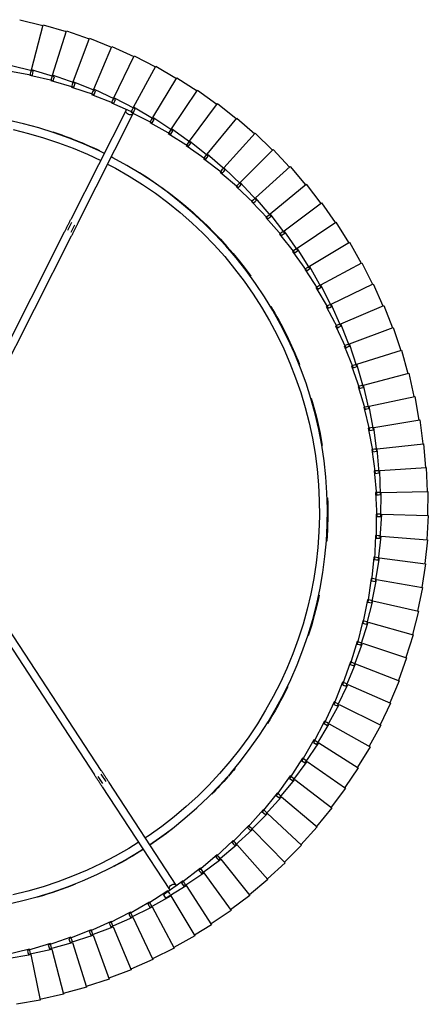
# Model space of a CAD drawing. Header units: millimetres. Extents: x -4228 to 3708, y -1329 to 7565.
# Tile 16 of 38: x 3503 to 3708, y 1902 to 2394. Entities that reach past the tile are written whole.
import ezdxf

# ---------------------------------------------------------------- set-up
doc = ezdxf.new("R2010")
doc.units = ezdxf.units.MM
doc.layers.add('E-LITE-EQPM', color=7, linetype='Continuous', lineweight=20)

# ---------------------------------------------------------------- blocks, each defined once
blk = doc.blocks.new('64314-3L   _Suspended_tensor - 64314-44-3L SAMBA Black_ribbon beige pendant lamp ø450-3L-720195-Planta_PDF Copy 1')
at = {"layer": 'E-LITE-EQPM', "color": 253, "lineweight": 25, "true_color": 0xaaaaaa}
for p, q in [((956.18, -294.35), (944.35, -292.32)), ((951.48, -317.21), (956.18, -294.35)), ((967.83, -297.34), (956.11, -294.74)), ((962.04, -319.94), (967.83, -297.34)), ((979.33, -300.88), (967.74, -297.73)), ((972.46, -323.18), (979.33, -300.88)), ((990.64, -304.97), (979.22, -301.26)), ((982.7, -326.91), (990.64, -304.97)), ((1001.74, -309.6), (990.51, -305.35)), ((992.76, -331.13), (1001.74, -309.6)), ((1012.61, -314.75), (1001.59, -309.97)), ((1002.6, -335.83), (1012.61, -314.75)), ((950.92, -319.94), (939.25, -317.13)), ((939.65, -315.18), (951.48, -317.21)), ((949.82, -319.28), (950.07, -318.31)), ((961.35, -322.65), (949.82, -319.28)), ((950.07, -318.31), (950.32, -317.35)), ((950.32, -317.35), (962.04, -319.94)), ((951.2, -318.57), (950.92, -319.94)), ((951.4, -317.59), (951.2, -318.57)), ((1023.21, -320.42), (1012.44, -315.12)), ((960.28, -321.93), (960.58, -320.98)), ((971.63, -325.85), (960.28, -321.93)), ((960.58, -320.98), (960.87, -320.02)), ((960.87, -320.02), (972.46, -323.18)), ((961.69, -321.29), (961.35, -322.65)), ((961.94, -320.32), (961.69, -321.29)), ((970.61, -325.08), (970.94, -324.14)), ((970.94, -324.14), (971.28, -323.21)), ((971.28, -323.21), (982.7, -326.91)), ((972.04, -324.51), (971.63, -325.85)), ((972.34, -323.55), (972.04, -324.51)), ((1012.21, -341), (1023.21, -320.42)), ((1033.53, -326.6), (1023.03, -320.78)), ((981.75, -329.54), (970.61, -325.08)), ((980.76, -328.72), (981.15, -327.8)), ((991.69, -333.71), (980.76, -328.72)), ((981.15, -327.8), (981.53, -326.88)), ((981.53, -326.88), (992.76, -331.13)), ((982.23, -328.22), (981.75, -329.54)), ((982.57, -327.28), (982.23, -328.22)), ((1021.56, -346.62), (1033.53, -326.6)), ((1041.94, -332.14), (1033.34, -326.92)), ((990.74, -332.85), (991.16, -331.95)), ((1001.41, -338.36), (990.74, -332.85)), ((991.16, -331.95), (991.59, -331.05)), ((991.59, -331.05), (1002.6, -335.83)), ((992.22, -332.42), (991.69, -333.71)), ((992.61, -331.49), (992.22, -332.42)), ((1029.17, -351.67), (1041.94, -332.14)), ((1051.68, -339.2), (1041.73, -332.48)), ((1000.5, -337.45), (1000.97, -336.57)), ((1010.89, -343.46), (1000.5, -337.45)), ((1000.97, -336.57), (1001.44, -335.69)), ((1002.01, -337.09), (1001.41, -338.36)), ((1001.44, -335.69), (1012.21, -341)), ((1002.44, -336.18), (1002.01, -337.09)), ((1037.98, -358.09), (1051.68, -339.2)), ((1061.07, -346.72), (1051.45, -339.53)), ((1010.03, -342.52), (1010.54, -341.66)), ((1020.12, -349.02), (1010.03, -342.52)), ((1010.54, -341.66), (1011.05, -340.8)), ((1011.55, -342.23), (1010.89, -343.46)), ((1011.05, -340.8), (1021.56, -346.62)), ((1012.03, -341.34), (1011.55, -342.23)), ((1017.81, -347.1), (1018.36, -346.27)), ((1027.64, -354.01), (1017.81, -347.1)), ((1018.36, -346.27), (1018.91, -345.43)), ((1018.91, -345.43), (1029.17, -351.67)), ((1020.84, -347.82), (1020.12, -349.02)), ((1021.22, -347.18), (1020.84, -347.82)), ((1046.48, -364.93), (1061.07, -346.72)), ((1070.08, -354.68), (1060.82, -347.03)), ((987.29, -401.07), (1020.9, -349.69)), ((1024.25, -351.88), (990.64, -403.26)), ((1026.86, -352.99), (1027.45, -352.18)), ((1036.34, -360.35), (1026.86, -352.99)), ((1027.45, -352.18), (1028.03, -351.37)), ((1028.4, -352.84), (1027.64, -354.01)), ((1028.03, -351.37), (1037.98, -358.09)), ((1028.95, -351.99), (1028.4, -352.84)), ((1035.62, -359.3), (1036.24, -358.52)), ((1044.73, -367.11), (1035.62, -359.3)), ((1036.24, -358.52), (1036.86, -357.74)), ((1037.16, -359.22), (1036.34, -360.35)), ((1036.86, -357.74), (1046.48, -364.93)), ((1037.75, -358.41), (1037.16, -359.22)), ((1054.64, -372.17), (1070.08, -354.68)), ((1078.7, -363.06), (1069.82, -354.98)), ((1062.44, -379.79), (1078.7, -363.06)), ((1086.92, -371.85), (1078.43, -363.35)), ((1044.06, -366.02), (1044.72, -365.27)), ((1052.79, -374.26), (1044.06, -366.02)), ((1044.72, -365.27), (1045.38, -364.53)), ((1045.6, -366.02), (1044.73, -367.11)), ((1045.38, -364.53), (1054.64, -372.17)), ((1046.24, -365.23), (1045.6, -366.02)), ((1052.17, -373.14), (1052.86, -372.43)), ((1060.49, -381.79), (1052.17, -373.14)), ((1053.71, -373.22), (1052.79, -374.26)), ((1052.86, -372.43), (1053.56, -371.71)), ((1053.56, -371.71), (1062.44, -379.79)), ((1054.38, -372.46), (1053.71, -373.22)), ((1069.86, -387.78), (1086.92, -371.85)), ((1094.69, -381.02), (1086.63, -372.13)), ((1059.92, -380.65), (1060.65, -379.96)), ((1067.82, -389.69), (1059.92, -380.65)), ((1061.46, -380.79), (1060.49, -381.79)), ((1060.65, -379.96), (1061.38, -379.28)), ((1061.38, -379.28), (1069.86, -387.78)), ((1062.17, -380.07), (1061.46, -380.79)), ((1076.9, -396.11), (1094.69, -381.02)), ((1102.03, -390.56), (1094.4, -381.29)), ((1067.31, -388.51), (1068.07, -387.87)), ((1074.77, -397.92), (1067.31, -388.51)), ((1068.84, -388.73), (1067.82, -389.69)), ((1068.07, -387.87), (1068.83, -387.22)), ((1068.83, -387.22), (1076.9, -396.11)), ((1069.58, -388.04), (1068.84, -388.73)), ((1083.53, -404.78), (1102.03, -390.56)), ((1108.89, -400.43), (1101.71, -390.81)), ((1074.31, -396.72), (1075.1, -396.12)), ((1081.31, -406.48), (1074.31, -396.72)), ((1075.83, -397.02), (1074.77, -397.92)), ((1075.1, -396.12), (1075.9, -395.51)), ((1076.6, -396.37), (1075.83, -397.02)), ((1075.9, -395.51), (1083.53, -404.78)), ((985.1, -406.25), (987.43, -402.68)), ((989.2, -403.64), (986.77, -407.34)), ((1089.73, -413.75), (1108.89, -400.43)), ((1115.27, -410.63), (1108.57, -400.67)), ((917.17, -508.27), (983.42, -406.99)), ((1080.91, -405.26), (1081.73, -404.69)), ((1087.43, -415.34), (1080.91, -405.26)), ((1082.42, -405.63), (1081.31, -406.48)), ((1081.73, -404.69), (1082.55, -404.12)), ((1083.22, -405.02), (1082.42, -405.63)), ((1082.55, -404.12), (1089.73, -413.75)), ((986.77, -409.18), (920.32, -510.75)), ((1087.94, -413.58), (1088.79, -413.05)), ((1088.79, -413.05), (1095.49, -423.01)), ((1095.49, -423.01), (1115.27, -410.63)), ((1121.16, -421.12), (1114.94, -410.85)), ((1087.1, -414.11), (1087.94, -413.58)), ((1093.13, -424.49), (1087.1, -414.11)), ((1088.58, -414.55), (1087.43, -415.34)), ((1089.41, -413.97), (1088.58, -414.55)), ((1092.85, -423.24), (1093.72, -422.75)), ((1098.37, -433.9), (1092.85, -423.24)), ((1093.72, -422.75), (1094.59, -422.26)), ((1095.16, -423.22), (1094.31, -423.75)), ((1094.59, -422.26), (1100.81, -432.53)), ((1100.81, -432.53), (1121.16, -421.12)), ((1126.53, -431.88), (1120.81, -421.32)), ((1094.31, -423.75), (1093.13, -424.49)), ((1098.15, -432.64), (1099.05, -432.19)), ((1103.16, -443.55), (1098.15, -432.64)), ((1099.05, -432.19), (1099.94, -431.75)), ((1100.47, -432.72), (1099.59, -433.22)), ((1099.94, -431.75), (1105.66, -442.3)), ((1105.66, -442.3), (1126.53, -431.88)), ((1131.38, -442.88), (1126.18, -432.06)), ((1099.59, -433.22), (1098.37, -433.9)), ((1103, -442.28), (1103.91, -441.88)), ((1107.48, -453.42), (1103, -442.28)), ((1104.41, -442.93), (1103.16, -443.55)), ((1103.91, -441.88), (1104.83, -441.47)), ((1105.31, -442.48), (1104.41, -442.93)), ((1104.83, -441.47), (1110.03, -452.29)), ((1110.03, -452.29), (1131.38, -442.88)), ((1135.7, -454.11), (1131.02, -443.05)), ((1107.38, -452.14), (1108.31, -451.79)), ((1111.32, -463.49), (1107.38, -452.14)), ((1108.76, -452.86), (1107.48, -453.42)), ((1108.31, -451.79), (1109.24, -451.43)), ((1109.68, -452.45), (1108.76, -452.86)), ((1109.24, -451.43), (1113.93, -462.48)), ((1113.93, -462.48), (1135.7, -454.11)), ((1139.48, -465.53), (1135.33, -454.26)), ((1111.28, -462.21), (1112.23, -461.89)), ((1114.67, -473.72), (1111.28, -462.21)), ((1112.23, -461.89), (1113.18, -461.58)), ((1113.56, -462.62), (1112.62, -462.99)), ((1113.18, -461.58), (1117.32, -472.85)), ((1112.62, -462.99), (1111.32, -463.49)), ((1117.32, -472.85), (1139.48, -465.53)), ((1142.7, -477.11), (1139.1, -465.66)), ((1114.7, -472.44), (1115.66, -472.18)), ((1117.53, -484.11), (1114.7, -472.44)), ((1115.66, -472.18), (1116.62, -471.91)), ((1116.62, -471.91), (1120.22, -483.36)), ((1116, -473.29), (1114.67, -473.72)), ((1116.95, -472.97), (1116, -473.29)), ((1120.22, -483.36), (1142.7, -477.11)), ((1145.36, -488.84), (1142.32, -477.23)), ((1118.59, -482.61), (1119.56, -482.39)), ((1119.56, -482.39), (1122.61, -494.01)), ((1118.87, -483.74), (1117.53, -484.11)), ((1117.62, -482.83), (1118.59, -482.61)), ((1119.88, -494.62), (1117.62, -482.83)), ((1119.84, -483.47), (1118.87, -483.74)), ((1122.61, -494.01), (1145.36, -488.84)), ((1147.46, -500.69), (1144.97, -488.94)), ((1121.24, -494.32), (1119.88, -494.62)), ((1120.03, -493.35), (1121.02, -493.18)), ((1121.73, -505.24), (1120.03, -493.35)), ((1121.02, -493.18), (1122, -493)), ((1122.23, -494.09), (1121.24, -494.32)), ((1122, -493), (1124.48, -504.75)), ((1124.48, -504.75), (1147.46, -500.69)), ((1148.98, -512.62), (1147.07, -500.76)), ((1123.11, -504.99), (1121.73, -505.24)), ((1121.94, -503.97), (1122.93, -503.85)), ((1123.07, -515.93), (1121.94, -503.97)), ((1122.93, -503.85), (1123.92, -503.72)), ((1124.1, -504.82), (1123.11, -504.99)), ((1123.92, -503.72), (1125.84, -515.57)), ((1124.45, -515.75), (1123.07, -515.93)), ((1123.34, -514.68), (1124.33, -514.6)), ((1123.89, -526.67), (1123.34, -514.68)), ((1124.33, -514.6), (1125.33, -514.52)), ((1125.45, -515.62), (1124.45, -515.75)), ((1125.33, -514.52), (1126.67, -526.45)), ((1125.84, -515.57), (1148.98, -512.62)), ((1149.93, -524.61), (1148.59, -512.67)), ((1125.28, -526.56), (1123.89, -526.67)), ((1124.19, -537.44), (1124.22, -525.43)), ((1124.22, -525.43), (1125.22, -525.4)), ((1125.22, -525.4), (1126.21, -525.37)), ((1126.29, -526.48), (1125.28, -526.56)), ((1126.21, -525.37), (1126.99, -537.35)), ((1126.67, -526.45), (1149.93, -524.61)), ((1150.31, -536.63), (1149.54, -524.65)), ((1123.98, -548.21), (1124.58, -536.22)), ((1124.58, -536.22), (1125.58, -536.23)), ((1125.58, -536.23), (1126.58, -536.25)), ((1126.58, -536.25), (1126.77, -548.26)), ((1125.59, -537.39), (1124.19, -537.44)), ((1126.6, -537.36), (1125.59, -537.39)), ((1126.99, -537.35), (1150.31, -536.63)), ((1150.1, -548.65), (1149.91, -536.65)), ((1123.25, -558.96), (1124.43, -547.01)), ((1125.38, -548.23), (1123.98, -548.21)), ((1124.43, -547.01), (1125.43, -547.07)), ((1126.39, -548.25), (1125.38, -548.23)), ((1125.43, -547.07), (1126.42, -547.14)), ((1126.42, -547.14), (1126.04, -559.14)), ((1126.77, -548.26), (1150.1, -548.65)), ((1149.32, -560.65), (1149.71, -548.65)), ((1122.01, -569.66), (1123.76, -557.78)), ((1124.65, -559.05), (1123.25, -558.96)), ((1123.76, -557.78), (1124.75, -557.89)), ((1125.65, -559.11), (1124.65, -559.05)), ((1124.75, -557.89), (1125.74, -558)), ((1125.74, -558), (1124.78, -569.97)), ((1126.04, -559.14), (1149.32, -560.65)), ((1147.97, -572.6), (1148.92, -560.64)), ((968.29, -678.32), (913.65, -570.19)), ((917.31, -568.57), (971.86, -676.51)), ((1120.25, -580.29), (1122.57, -568.51)), ((1123.4, -569.82), (1122.01, -569.66)), ((1122.57, -568.51), (1123.55, -568.67)), ((1124.54, -568.83), (1123.01, -580.74)), ((1124.4, -569.93), (1123.4, -569.82)), ((1123.55, -568.67), (1124.54, -568.83)), ((1124.78, -569.97), (1147.97, -572.6)), ((1146.04, -584.48), (1147.57, -572.57)), ((1117.99, -590.82), (1120.87, -579.16)), ((1121.63, -580.51), (1120.25, -580.29)), ((1122.82, -579.58), (1120.72, -591.4)), ((1120.87, -579.16), (1121.84, -579.37)), ((1122.62, -580.67), (1121.63, -580.51)), ((1121.84, -579.37), (1122.82, -579.58)), ((1123.01, -580.74), (1146.04, -584.48)), ((1143.54, -596.24), (1145.64, -584.42)), ((1115.22, -601.23), (1118.66, -589.73)), ((1120.59, -590.23), (1117.92, -601.94)), ((1118.66, -589.73), (1119.62, -589.98)), ((1119.62, -589.98), (1120.59, -590.23)), ((1119.35, -591.11), (1117.99, -590.82)), ((1120.34, -591.32), (1119.35, -591.11)), ((1120.72, -591.4), (1143.54, -596.24)), ((1111.95, -611.5), (1115.94, -600.17)), ((1115.94, -600.17), (1116.89, -600.47)), ((1116.89, -600.47), (1117.84, -600.77)), ((1140.49, -607.87), (1143.15, -596.17)), ((1117.84, -600.77), (1114.62, -612.34)), ((1116.57, -601.59), (1115.22, -601.23)), ((1117.54, -601.84), (1116.57, -601.59)), ((1117.92, -601.94), (1140.49, -607.87)), ((1136.87, -619.35), (1140.1, -607.78)), ((1108.2, -621.6), (1112.73, -610.47)), ((1114.6, -611.16), (1110.82, -622.56)), ((1113.29, -611.92), (1111.95, -611.5)), ((1112.73, -610.47), (1113.66, -610.82)), ((1114.25, -612.22), (1113.29, -611.92)), ((1113.66, -610.82), (1114.6, -611.16)), ((1114.62, -612.34), (1136.87, -619.35)), ((1132.72, -630.63), (1136.49, -619.23)), ((1103.97, -631.5), (1109.02, -620.61)), ((1110.86, -621.39), (1106.54, -632.59)), ((1109.51, -622.08), (1108.2, -621.6)), ((1109.02, -620.61), (1109.94, -621)), ((1110.46, -622.43), (1109.51, -622.08)), ((1109.94, -621), (1110.86, -621.39)), ((1110.82, -622.56), (1132.72, -630.63)), ((1099.26, -641.19), (1104.83, -630.56)), ((1106.63, -631.42), (1101.78, -642.41)), ((1105.25, -632.05), (1103.97, -631.5)), ((1104.83, -630.56), (1105.73, -630.99)), ((1106.18, -632.44), (1105.25, -632.05)), ((1105.73, -630.99), (1106.63, -631.42)), ((1106.54, -632.59), (1128.02, -641.7)), ((1128.02, -641.7), (1132.34, -630.5)), ((1094.1, -650.65), (1100.17, -640.29)), ((1101.93, -641.24), (1096.55, -651.98)), ((1100.52, -641.8), (1099.26, -641.19)), ((1100.17, -640.29), (1101.05, -640.77)), ((1101.43, -642.24), (1100.52, -641.8)), ((1101.05, -640.77), (1101.93, -641.24)), ((1101.78, -642.41), (1122.8, -652.54)), ((1122.8, -652.54), (1127.65, -641.56)), ((1088.49, -659.84), (1095.05, -649.79)), ((1095.05, -649.79), (1095.9, -650.31)), ((1096.76, -650.83), (1090.87, -661.29)), ((1095.33, -651.31), (1094.1, -650.65)), ((1096.21, -651.79), (1095.33, -651.31)), ((1095.9, -650.31), (1096.76, -650.83)), ((1096.55, -651.98), (1117.06, -663.11)), ((1117.06, -663.11), (1122.43, -652.37)), ((1082.44, -668.76), (1089.48, -659.03)), ((1089.48, -659.03), (1090.31, -659.59)), ((1090.31, -659.59), (1091.13, -660.15)), ((1091.13, -660.15), (1084.76, -670.32)), ((1089.68, -660.57), (1088.49, -659.84)), ((1090.54, -661.09), (1089.68, -660.57)), ((1090.87, -661.29), (1110.83, -673.39)), ((1110.83, -673.39), (1116.71, -662.93)), ((1075.97, -677.37), (1083.47, -668)), ((1085.07, -669.19), (1078.21, -679.05)), ((1083.6, -669.54), (1082.44, -668.76)), ((1083.47, -668), (1084.27, -668.59)), ((1084.27, -668.59), (1085.07, -669.19)), ((1084.43, -670.1), (1083.6, -669.54)), ((1084.76, -670.32), (1104.1, -683.37)), ((1104.1, -683.37), (1110.48, -673.19)), ((971.88, -683.19), (969.88, -679.24)), ((971.66, -678.34), (973.52, -682.02)), ((1069.1, -685.67), (1077.04, -676.66)), ((1078.58, -677.93), (1071.25, -687.45)), ((1077.09, -678.21), (1075.97, -677.37)), ((1077.04, -676.66), (1077.81, -677.3)), ((1077.9, -678.81), (1077.09, -678.21)), ((1077.81, -677.3), (1078.58, -677.93)), ((1078.21, -679.05), (1096.91, -693)), ((975.05, -682.83), (1002.74, -737.63)), ((1096.91, -693), (1103.77, -683.15)), ((999.17, -739.43), (971.48, -684.63)), ((1061.83, -693.62), (1070.2, -685.01)), ((1071.67, -686.35), (1063.9, -695.5)), ((1070.17, -686.56), (1069.1, -685.67)), ((1070.95, -687.2), (1070.17, -686.56)), ((1070.2, -685.01), (1070.93, -685.68)), ((1070.93, -685.68), (1071.67, -686.35)), ((1071.25, -687.45), (1089.26, -702.29)), ((1054.19, -701.22), (1062.96, -693.02)), ((1062.87, -694.56), (1061.83, -693.62)), ((1062.96, -693.02), (1063.67, -693.72)), ((1063.67, -693.72), (1064.37, -694.43)), ((1089.26, -702.29), (1096.58, -692.77)), ((1064.37, -694.43), (1056.17, -703.2)), ((1063.61, -695.24), (1062.87, -694.56)), ((1063.9, -695.5), (1081.17, -711.19)), ((1046.2, -708.44), (1055.35, -700.67)), ((1056.69, -702.15), (1048.08, -710.51)), ((1055.18, -702.21), (1054.19, -701.22)), ((1055.89, -702.92), (1055.18, -702.21)), ((1055.35, -700.67), (1056.02, -701.41)), ((1056.02, -701.41), (1056.69, -702.15)), ((1056.17, -703.2), (1072.67, -719.7)), ((1081.17, -711.19), (1088.95, -702.04)), ((1037.87, -715.27), (1047.38, -707.95)), ((1047.14, -709.48), (1046.2, -708.44)), ((1047.38, -707.95), (1048.02, -708.72)), ((1048.02, -708.72), (1048.65, -709.49)), ((1048.65, -709.49), (1039.65, -717.43)), ((1047.82, -710.22), (1047.14, -709.48)), ((1048.08, -710.51), (1063.77, -727.78)), ((1072.67, -719.7), (1080.87, -710.93)), ((1029.22, -721.69), (1039.07, -714.83)), ((1040.27, -716.43), (1030.89, -723.93)), ((1038.76, -716.35), (1037.87, -715.27)), ((1039.4, -717.13), (1038.76, -716.35)), ((1039.07, -714.83), (1039.67, -715.63)), ((1039.65, -717.43), (1054.49, -735.43)), ((1039.67, -715.63), (1040.27, -716.43)), ((1020.27, -727.69), (1030.44, -721.32)), ((1031.56, -722.97), (1021.83, -730.01)), ((1030.05, -722.81), (1029.22, -721.69)), ((1030.66, -723.62), (1030.05, -722.81)), ((1030.44, -721.32), (1031, -722.14)), ((1031, -722.14), (1031.56, -722.97)), ((1063.77, -727.78), (1072.38, -719.42)), ((1011.05, -733.26), (1021.51, -727.37)), ((1021.05, -728.85), (1020.27, -727.69)), ((1021.51, -727.37), (1022.03, -728.23)), ((1022.03, -728.23), (1022.55, -729.08)), ((1030.89, -723.93), (1044.85, -742.63)), ((1054.49, -735.43), (1063.49, -727.49)), ((1001.56, -738.37), (1012.3, -733)), ((1011.77, -734.45), (1011.05, -733.26)), ((1012.3, -733), (1012.78, -733.87)), ((1022.55, -729.08), (1012.49, -735.65)), ((1021.62, -729.69), (1021.05, -728.85)), ((1021.83, -730.01), (1034.88, -749.36)), ((991.85, -743.02), (1002.83, -738.17)), ((1002.23, -739.6), (1001.56, -738.37)), ((1002.83, -738.17), (1003.26, -739.07)), ((1013.25, -734.75), (1002.9, -740.83)), ((1012.29, -735.31), (1011.77, -734.45)), ((1012.49, -735.65), (1024.6, -755.59)), ((1012.78, -733.87), (1013.25, -734.75)), ((1044.85, -742.63), (1054.23, -735.13)), ((981.92, -747.2), (993.12, -742.88)), ((992.45, -744.28), (991.85, -743.02)), ((1003.7, -739.97), (993.06, -745.54)), ((993.12, -742.88), (993.51, -743.8)), ((1002.71, -740.48), (1002.23, -739.6)), ((1002.9, -740.83), (1014.03, -761.33)), ((1003.26, -739.07), (1003.7, -739.97)), ((1034.88, -749.36), (1044.61, -742.31)), ((971.8, -750.9), (983.2, -747.13)), ((982.46, -748.49), (981.92, -747.2)), ((993.9, -744.72), (983.01, -749.78)), ((983.2, -747.13), (983.54, -748.06)), ((983.54, -748.06), (983.89, -749)), ((992.89, -745.19), (992.45, -744.28)), ((993.06, -745.54), (1003.19, -766.56)), ((993.51, -743.8), (993.9, -744.72)), ((961.52, -754.11), (973.08, -750.89)), ((973.68, -752.79), (962.36, -756.78)), ((972.28, -752.21), (971.8, -750.9)), ((972.63, -753.16), (972.28, -752.21)), ((983.89, -749), (972.77, -753.52)), ((973.08, -750.89), (973.38, -751.84)), ((973.38, -751.84), (973.68, -752.79)), ((982.86, -749.42), (982.46, -748.49)), ((983.01, -749.78), (992.12, -771.26)), ((1024.6, -755.59), (1034.65, -749.03)), ((940.55, -759.03), (952.37, -756.93)), ((951.09, -756.82), (962.8, -754.16)), ((951.45, -758.18), (951.09, -756.82)), ((963.3, -756.09), (951.8, -759.53)), ((952.37, -756.93), (952.57, -757.91)), ((952.57, -757.91), (952.78, -758.88)), ((961.94, -755.44), (961.52, -754.11)), ((962.24, -756.41), (961.94, -755.44)), ((962.36, -756.78), (969.37, -779.03)), ((962.8, -754.16), (963.05, -755.12)), ((963.05, -755.12), (963.3, -756.09)), ((972.77, -753.52), (980.84, -775.42)), ((1014.03, -761.33), (1024.38, -755.26)), ((952.78, -758.88), (941.13, -761.77)), ((951.7, -759.15), (951.45, -758.18)), ((951.8, -759.53), (957.74, -782.09)), ((1003.19, -766.56), (1013.83, -760.99)), ((992.12, -771.26), (1003.01, -766.2)), ((980.84, -775.42), (991.96, -770.89)), ((969.37, -779.03), (980.69, -775.05)), ((945.97, -784.59), (957.63, -781.71)), ((957.74, -782.09), (969.24, -778.65))]:
    blk.add_line(p, q, dxfattribs=at)
at = {"layer": 'E-LITE-EQPM', "color": 253, "lineweight": 25, "true_color": 0xaaaaaa, "flags": 128}
for points in [[(939.14, -342.28), (946.95, -344.01), (954.68, -346.05), (962.33, -348.4), (969.88, -351.05), (977.31, -354), (984.62, -357.24), (991.8, -360.78), (998.83, -364.6), (1005.7, -368.69), (1007.71, -369.98)], [(1005.24, -373.17), (1000.5, -370.2), (993.7, -366.31), (986.74, -362.7), (979.65, -359.37), (972.43, -356.32), (965.09, -353.56), (957.64, -351.1), (950.11, -348.94), (942.49, -347.08)], [(1010.87, -372.06), (1015.94, -375.53), (1022.36, -380.3), (1028.59, -385.33), (1034.61, -390.6), (1040.41, -396.1), (1045.98, -401.84), (1051.33, -407.79), (1056.43, -413.95), (1061.28, -420.31), (1065.87, -426.86), (1070.2, -433.59), (1074.25, -440.49), (1078.03, -447.54), (1081.52, -454.74), (1084.72, -462.07), (1087.62, -469.52), (1090.23, -477.09), (1092.52, -484.75), (1094.52, -492.49), (1096.19, -500.32), (1097.56, -508.2), (1098.61, -516.13), (1099.34, -524.09), (1099.75, -532.08), (1099.84, -540.08), (1099.62, -548.08), (1099.07, -556.06), (1098.2, -564.01), (1097.02, -571.92), (1095.52, -579.78), (1093.71, -587.57), (1091.59, -595.28), (1089.16, -602.9), (1086.43, -610.42), (1083.4, -617.83), (1080.07, -625.1), (1076.46, -632.24), (1072.57, -639.23), (1068.39, -646.05), (1063.95, -652.71), (1059.25, -659.18), (1054.29, -665.45), (1049.09, -671.53), (1043.64, -677.39), (1037.97, -683.03), (1032.08, -688.44), (1025.97, -693.6), (1019.66, -698.52), (1013.16, -703.18), (1006.48, -707.58), (999.63, -711.71), (992.62, -715.56), (991.74, -716)], [(989.93, -712.41), (993.94, -710.32), (1000.74, -706.42), (1007.38, -702.25), (1013.85, -697.82), (1020.13, -693.13), (1026.23, -688.2), (1032.12, -683.02), (1037.79, -677.62), (1043.25, -671.99), (1048.48, -666.15), (1053.47, -660.11), (1058.22, -653.86), (1062.71, -647.44), (1066.94, -640.84), (1070.9, -634.08), (1074.59, -627.16), (1078, -620.1), (1081.13, -612.91), (1083.96, -605.6), (1086.5, -598.19), (1088.75, -590.68), (1090.69, -583.08), (1092.32, -575.41), (1093.65, -567.69), (1094.66, -559.91), (1095.37, -552.11), (1095.76, -544.28), (1095.84, -536.44), (1095.61, -528.6), (1095.06, -520.78), (1094.2, -512.99), (1093.03, -505.24), (1091.55, -497.54), (1089.76, -489.91), (1087.67, -482.35), (1085.28, -474.89), (1082.59, -467.52), (1079.61, -460.27), (1076.35, -453.15), (1072.8, -446.16), (1068.97, -439.32), (1064.87, -432.63), (1060.51, -426.12), (1055.89, -419.78), (1051.03, -413.64), (1045.92, -407.69), (1040.57, -401.96), (1035.01, -396.44), (1029.22, -391.15), (1023.23, -386.09), (1017.04, -381.28), (1010.67, -376.72), (1008.59, -375.33)], [(987.29, -401.07), (987.13, -401.31), (986.97, -401.56), (986.8, -401.82), (986.62, -402.09), (986.44, -402.37), (986.26, -402.65), (986.07, -402.94), (985.87, -403.23), (985.68, -403.54), (985.48, -403.84), (985.27, -404.16), (985.06, -404.47), (984.85, -404.79), (984.64, -405.12), (984.43, -405.45), (984.21, -405.78), (983.99, -406.11), (983.78, -406.44), (983.56, -406.78), (983.42, -406.99)], [(986.77, -409.18), (986.98, -408.84), (987.2, -408.51), (987.42, -408.18), (987.64, -407.85), (987.85, -407.52), (988.07, -407.19), (988.28, -406.87), (988.49, -406.55), (988.69, -406.23), (988.9, -405.92), (989.1, -405.61), (989.29, -405.31), (989.49, -405.02), (989.67, -404.73), (989.86, -404.45), (990.03, -404.18), (990.21, -403.92), (990.37, -403.66), (990.54, -403.41), (990.64, -403.26)], [(968.29, -678.32), (968.47, -678.68), (968.65, -679.03), (968.83, -679.39), (969.01, -679.74), (969.19, -680.09), (969.36, -680.44), (969.54, -680.79), (969.71, -681.13), (969.88, -681.46), (970.05, -681.79), (970.21, -682.12), (970.37, -682.44), (970.53, -682.75), (970.69, -683.06), (970.84, -683.36), (970.99, -683.65), (971.13, -683.93), (971.27, -684.2), (971.4, -684.47), (971.48, -684.63)], [(975.05, -682.83), (974.92, -682.57), (974.79, -682.3), (974.65, -682.02), (974.5, -681.74), (974.35, -681.45), (974.2, -681.14), (974.05, -680.84), (973.89, -680.52), (973.72, -680.2), (973.56, -679.87), (973.39, -679.54), (973.22, -679.2), (973.04, -678.86), (972.87, -678.51), (972.69, -678.16), (972.52, -677.81), (972.34, -677.45), (972.16, -677.1), (971.98, -676.74), (971.86, -676.51)], [(942.76, -729.62), (950.38, -727.75), (957.91, -725.58), (965.35, -723.11), (972.68, -720.34), (979.9, -717.29), (986.57, -714.14)], [(988.35, -717.69), (985.46, -719.13), (978.16, -722.41), (970.74, -725.39), (963.21, -728.08), (955.57, -730.46), (947.84, -732.53), (940.04, -734.3)]]:
    blk.add_lwpolyline(points, dxfattribs=at)
at = {"layer": 'E-LITE-EQPM', "color": 253, "lineweight": 25, "true_color": 0xaaaaaa}
for start, end in [(68.3394, 74.0259), (57.3675, 62.2475), (51.5956, 56.2732), (41.3972, 44.7628), (39.8019, 41.2323), (25.8448, 31.8813), (11.9448, 18.0065), (357.9395, 4.1384), (343.4455, 350.4214), (329.0407, 338.3724), (301.9766, 323.9008), (288.2515, 295.47)]:
    blk.add_arc((899.86, -538.38), 200.2, start, end, dxfattribs=at)
for centre, major_axis, start_param, end_param in [((1022.57, -350.78), (-1.67, 1.09), 6.021386, 6.283185), ((1022.57, -350.78), (-1.67, 1.09), 0, 3.141593), ((1022.57, -350.78), (-1.67, 1.09), 3.141593, 3.403392), ((1000.96, -738.53), (1.79, 0.9), 0, 3.141593), ((1000.96, -738.53), (1.79, 0.9), 3.141593, 3.403392)]:
    blk.add_ellipse(centre, major_axis=major_axis, ratio=0.707107, start_param=start_param, end_param=end_param, dxfattribs=at)

msp = doc.modelspace()

# ---------------------------------------------------------------- block references
at = {"layer": 'E-LITE-EQPM', "color": 253, "lineweight": 25, "true_color": 0xaaaaaa, "extrusion": (0, 0, -1), "rotation": 179.9999950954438}
msp.add_blockref('64314-3L   _Suspended_tensor - 64314-44-3L SAMBA Black_ribbon beige pendant lamp ø450-3L-720195-Planta_PDF Copy 1', (-2557.46, 1609.41), dxfattribs=at)

doc.saveas('drawing.dxf')
